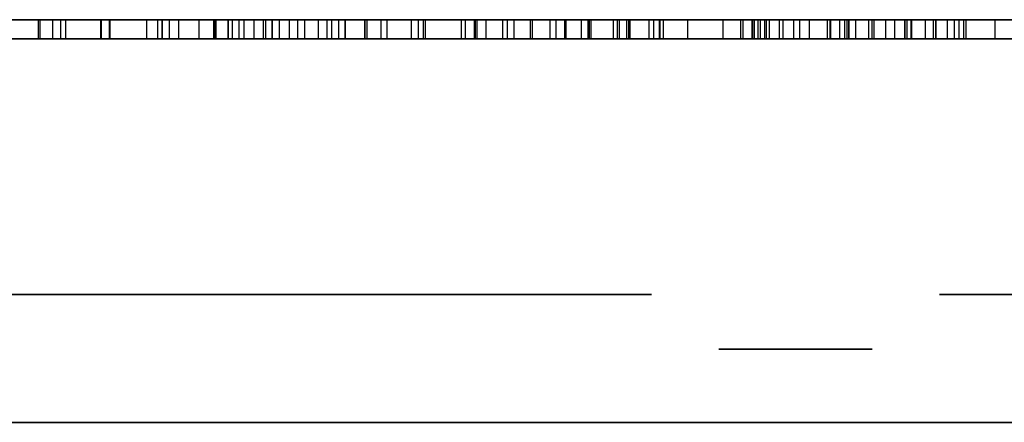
# Model space of a CAD drawing. Header units: millimetres. Extents: x 0 to 1524, y 0 to 1016.
# Tile 102 of 256: x 719.282 to 720.821, y 84.257 to 84.887. Entities that reach past the tile are written whole.
import ezdxf

# ---------------------------------------------------------------- set-up
doc = ezdxf.new("R2010")
doc.units = ezdxf.units.MM
doc.header["$LTSCALE"] = 83.82
doc.layers.get('0').update_dxf_attribs({"linetype": 'CONTINUOUS'})

msp = doc.modelspace()

# ---------------------------------------------------------------- linework, layer by layer
at = {"color": 6, "linetype": 'CONTINUOUS'}
for p, q in [((718.9493, 84.887), (719.4088, 84.887)), ((719.4088, 84.887), (718.9493, 84.887)), ((718.9493, 84.887), (719.4088, 84.887)), ((719.4088, 84.887), (718.9493, 84.887)), ((719.3106, 84.887), (719.3542, 84.887)), ((719.3106, 84.887), (719.3542, 84.887)), ((719.5162, 84.887), (719.3139, 84.887)), ((719.5162, 84.887), (719.3139, 84.887)), ((719.3334, 84.887), (719.4804, 84.887)), ((719.3334, 84.887), (719.4804, 84.887)), ((719.4096, 84.887), (719.3464, 84.887)), ((719.4096, 84.887), (719.3464, 84.887)), ((719.4088, 84.857), (719.4088, 84.887)), ((719.4088, 84.857), (719.4088, 84.887)), ((719.4088, 84.857), (719.4088, 84.887)), ((719.4088, 84.857), (719.4088, 84.887)), ((719.5304, 84.887), (719.4088, 84.887)), ((719.4088, 84.887), (719.5304, 84.887)), ((719.4088, 84.857), (719.4088, 84.887)), ((719.4088, 84.857), (719.4088, 84.887)), ((719.4088, 84.857), (719.4088, 84.887)), ((719.4088, 84.857), (719.4088, 84.887)), ((719.5304, 84.887), (719.4088, 84.887)), ((719.4088, 84.887), (719.5304, 84.887)), ((719.4978, 84.887), (719.4096, 84.887)), ((719.4096, 84.857), (719.4096, 84.887)), ((719.4978, 84.887), (719.4096, 84.887)), ((719.4096, 84.857), (719.4096, 84.887)), ((719.4216, 84.887), (719.6328, 84.887)), ((719.4216, 84.887), (719.6328, 84.887)), ((719.4227, 84.887), (719.5859, 84.887)), ((719.562, 84.887), (719.4227, 84.887)), ((719.4227, 84.887), (719.5859, 84.887)), ((719.562, 84.887), (719.4227, 84.887)), ((719.6142, 84.887), (719.4978, 84.887)), ((719.4978, 84.857), (719.4978, 84.887)), ((719.6142, 84.887), (719.4978, 84.887)), ((719.4978, 84.857), (719.4978, 84.887)), ((719.5044, 84.887), (719.7906, 84.887)), ((719.5892, 84.887), (719.5044, 84.887)), ((719.5044, 84.887), (719.5871, 84.887)), ((719.7808, 84.887), (719.5044, 84.887)), ((719.5044, 84.857), (719.5044, 84.887)), ((719.5044, 84.857), (719.5044, 84.887)), ((719.5044, 84.887), (719.5044, 84.857)), ((719.5044, 84.857), (719.5044, 84.887)), ((719.5044, 84.887), (719.7906, 84.887)), ((719.5892, 84.887), (719.5044, 84.887)), ((719.5044, 84.887), (719.5871, 84.887)), ((719.7808, 84.887), (719.5044, 84.887)), ((719.5044, 84.857), (719.5044, 84.887)), ((719.5044, 84.857), (719.5044, 84.887)), ((719.5044, 84.887), (719.5044, 84.857)), ((719.5044, 84.857), (719.5044, 84.887)), ((719.6479, 84.887), (719.5162, 84.887)), ((719.5162, 84.857), (719.5162, 84.887)), ((719.6479, 84.887), (719.5162, 84.887)), ((719.5162, 84.857), (719.5162, 84.887)), ((719.5304, 84.857), (719.5304, 84.887)), ((719.5304, 84.857), (719.5304, 84.887)), ((719.5304, 84.857), (719.5304, 84.887)), ((719.5304, 84.857), (719.5304, 84.887)), ((719.5849, 84.887), (719.625, 84.887)), ((719.5849, 84.887), (719.625, 84.887)), ((719.5859, 84.887), (719.6632, 84.887)), ((719.5859, 84.857), (719.5859, 84.887)), ((719.5859, 84.887), (719.6632, 84.887)), ((719.5859, 84.857), (719.5859, 84.887)), ((719.5871, 84.887), (719.6078, 84.887)), ((719.5871, 84.857), (719.5871, 84.887)), ((719.5871, 84.887), (719.6078, 84.887)), ((719.5871, 84.857), (719.5871, 84.887)), ((719.6078, 84.887), (719.5892, 84.887)), ((719.5892, 84.857), (719.5892, 84.887)), ((719.6078, 84.887), (719.5892, 84.887)), ((719.5892, 84.857), (719.5892, 84.887)), ((719.993, 84.887), (719.625, 84.887)), ((719.993, 84.887), (719.625, 84.887)), ((719.6328, 84.857), (719.6328, 84.887)), ((719.6328, 84.887), (719.7165, 84.887)), ((719.6328, 84.857), (719.6328, 84.887)), ((719.6328, 84.887), (719.7165, 84.887)), ((719.7165, 84.887), (719.6665, 84.887)), ((719.7165, 84.887), (719.6665, 84.887)), ((719.6763, 84.887), (719.77, 84.887)), ((719.7624, 84.887), (719.6763, 84.887)), ((719.6763, 84.887), (719.77, 84.887)), ((719.7624, 84.887), (719.6763, 84.887)), ((719.6873, 84.887), (719.7276, 84.887)), ((719.6873, 84.887), (719.7276, 84.887)), ((719.7906, 84.887), (719.7036, 84.887)), ((719.7906, 84.887), (719.7036, 84.887)), ((719.7165, 84.857), (719.7165, 84.887)), ((719.7165, 84.857), (719.7165, 84.887)), ((719.7276, 84.887), (719.9789, 84.887)), ((719.7276, 84.857), (719.7276, 84.887)), ((719.7276, 84.887), (719.9789, 84.887)), ((719.7276, 84.857), (719.7276, 84.887)), ((719.7483, 84.887), (719.8564, 84.887)), ((719.7483, 84.887), (719.8564, 84.887)), ((719.9789, 84.887), (719.7624, 84.887)), ((719.7624, 84.857), (719.7624, 84.887)), ((719.9789, 84.887), (719.7624, 84.887)), ((719.7624, 84.857), (719.7624, 84.887)), ((719.77, 84.857), (719.77, 84.887)), ((719.77, 84.887), (719.9941, 84.887)), ((719.77, 84.857), (719.77, 84.887)), ((719.77, 84.887), (719.9941, 84.887)), ((719.9723, 84.887), (719.7808, 84.887)), ((719.7808, 84.857), (719.7808, 84.887)), ((719.9723, 84.887), (719.7808, 84.887)), ((719.7808, 84.857), (719.7808, 84.887)), ((719.7906, 84.887), (719.7906, 84.857)), ((719.7906, 84.857), (719.7906, 84.887)), ((719.7906, 84.887), (719.7906, 84.857)), ((719.7906, 84.857), (719.7906, 84.887)), ((719.8216, 84.887), (720.2308, 84.887)), ((720.011, 84.887), (719.8216, 84.887)), ((719.8216, 84.887), (720.2308, 84.887)), ((720.011, 84.887), (719.8216, 84.887)), ((719.913, 84.887), (719.8248, 84.887)), ((719.913, 84.887), (719.8248, 84.887)), ((719.8466, 84.887), (719.8944, 84.887)), ((719.8466, 84.887), (719.8944, 84.887)), ((719.8564, 84.857), (719.8564, 84.887)), ((719.8564, 84.887), (720.2194, 84.887)), ((719.8564, 84.857), (719.8564, 84.887)), ((719.8564, 84.887), (720.2194, 84.887)), ((719.8944, 84.887), (719.9968, 84.887)), ((719.8944, 84.857), (719.8944, 84.887)), ((719.8944, 84.887), (719.9968, 84.887)), ((719.8944, 84.857), (719.8944, 84.887)), ((719.9052, 84.887), (720.0371, 84.887)), ((720.1727, 84.887), (719.9052, 84.887)), ((719.9052, 84.857), (719.9052, 84.887)), ((719.9052, 84.887), (720.0371, 84.887)), ((720.1727, 84.887), (719.9052, 84.887)), ((719.9052, 84.857), (719.9052, 84.887)), ((720.0436, 84.887), (719.913, 84.887)), ((719.913, 84.857), (719.913, 84.887)), ((720.0436, 84.887), (719.913, 84.887)), ((719.913, 84.857), (719.913, 84.887)), ((719.9162, 84.887), (720.1198, 84.887)), ((720.16, 84.887), (719.9162, 84.887)), ((719.9162, 84.857), (719.9162, 84.887)), ((719.9162, 84.887), (720.1198, 84.887)), ((720.16, 84.887), (719.9162, 84.887)), ((719.9162, 84.857), (719.9162, 84.887)), ((719.9723, 84.857), (719.9723, 84.887)), ((720.055, 84.887), (719.9723, 84.887)), ((719.9723, 84.857), (719.9723, 84.887)), ((720.055, 84.887), (719.9723, 84.887)), ((719.9789, 84.857), (719.9789, 84.887)), ((719.9789, 84.857), (719.9789, 84.887)), ((719.993, 84.857), (719.993, 84.887)), ((720.0804, 84.887), (719.993, 84.887)), ((719.993, 84.857), (719.993, 84.887)), ((720.0804, 84.887), (719.993, 84.887)), ((719.9941, 84.857), (719.9941, 84.887)), ((719.9941, 84.887), (720.055, 84.887)), ((719.9941, 84.857), (719.9941, 84.887)), ((719.9941, 84.887), (720.055, 84.887)), ((719.9968, 84.887), (720.1339, 84.887)), ((719.9968, 84.857), (719.9968, 84.887)), ((719.9968, 84.887), (720.1339, 84.887)), ((719.9968, 84.857), (719.9968, 84.887)), ((720.1698, 84.887), (720.011, 84.887)), ((720.011, 84.857), (720.011, 84.887)), ((720.1698, 84.887), (720.011, 84.887)), ((720.011, 84.857), (720.011, 84.887)), ((720.0371, 84.887), (720.1727, 84.887)), ((720.0371, 84.857), (720.0371, 84.887)), ((720.0371, 84.887), (720.1727, 84.887)), ((720.0371, 84.857), (720.0371, 84.887)), ((720.055, 84.857), (720.055, 84.887)), ((720.055, 84.857), (720.055, 84.887)), ((720.0804, 84.857), (720.0804, 84.887)), ((720.4493, 84.887), (720.0804, 84.887)), ((720.0804, 84.857), (720.0804, 84.887)), ((720.4493, 84.887), (720.0804, 84.887)), ((720.0828, 84.887), (720.2819, 84.887)), ((720.0828, 84.887), (720.2819, 84.887)), ((720.1361, 84.887), (720.1111, 84.887)), ((720.1361, 84.887), (720.1111, 84.887)), ((720.1198, 84.887), (720.234, 84.887)), ((720.1198, 84.887), (720.1198, 84.857)), ((720.1198, 84.887), (720.234, 84.887)), ((720.1198, 84.887), (720.1198, 84.857)), ((720.2156, 84.887), (720.1361, 84.887)), ((720.1361, 84.857), (720.1361, 84.887)), ((720.2156, 84.887), (720.1361, 84.887)), ((720.1361, 84.857), (720.1361, 84.887)), ((720.2156, 84.887), (720.16, 84.887)), ((720.16, 84.857), (720.16, 84.887)), ((720.2156, 84.887), (720.16, 84.887)), ((720.16, 84.857), (720.16, 84.887)), ((720.1727, 84.857), (720.1727, 84.887)), ((720.1727, 84.857), (720.1727, 84.887)), ((720.234, 84.887), (720.1753, 84.887)), ((720.234, 84.887), (720.1753, 84.887)), ((720.2362, 84.887), (720.2101, 84.887)), ((720.2362, 84.887), (720.2101, 84.887)), ((720.4354, 84.887), (720.2156, 84.887)), ((720.2156, 84.887), (720.2156, 84.857)), ((720.4354, 84.887), (720.2156, 84.887)), ((720.2156, 84.887), (720.2156, 84.857)), ((720.2188, 84.887), (720.2732, 84.887)), ((720.2188, 84.887), (720.2732, 84.887)), ((720.2194, 84.857), (720.2194, 84.887)), ((720.2194, 84.887), (720.3264, 84.887)), ((720.2194, 84.857), (720.2194, 84.887)), ((720.2194, 84.887), (720.3264, 84.887)), ((720.234, 84.857), (720.234, 84.887)), ((720.234, 84.857), (720.234, 84.887)), ((720.2819, 84.887), (720.2362, 84.887)), ((720.2362, 84.857), (720.2362, 84.887)), ((720.2819, 84.887), (720.2362, 84.887)), ((720.2362, 84.857), (720.2362, 84.887)), ((720.2874, 84.887), (720.2656, 84.887)), ((720.2874, 84.887), (720.2656, 84.887)), ((720.2732, 84.887), (720.5779, 84.887)), ((720.2732, 84.857), (720.2732, 84.887)), ((720.2732, 84.887), (720.5779, 84.887)), ((720.2732, 84.857), (720.2732, 84.887)), ((720.5639, 84.887), (720.283, 84.887)), ((720.283, 84.887), (720.4266, 84.887)), ((720.283, 84.857), (720.283, 84.887)), ((720.5639, 84.887), (720.283, 84.887)), ((720.283, 84.887), (720.4266, 84.887)), ((720.283, 84.857), (720.283, 84.887)), ((720.3264, 84.857), (720.3264, 84.887)), ((720.3264, 84.887), (720.4493, 84.887)), ((720.3264, 84.857), (720.3264, 84.887)), ((720.3264, 84.887), (720.4493, 84.887)), ((720.4468, 84.887), (720.3815, 84.887)), ((720.4468, 84.887), (720.3815, 84.887)), ((720.5165, 84.887), (720.4088, 84.887)), ((720.5165, 84.887), (720.4088, 84.887)), ((720.412, 84.887), (720.5165, 84.887)), ((720.412, 84.887), (720.5165, 84.887)), ((720.4266, 84.887), (720.5639, 84.887)), ((720.4266, 84.857), (720.4266, 84.887)), ((720.4266, 84.887), (720.5639, 84.887)), ((720.4266, 84.857), (720.4266, 84.887)), ((720.4273, 84.887), (720.5753, 84.887)), ((720.4273, 84.887), (720.5753, 84.887)), ((720.4305, 84.887), (720.4697, 84.887)), ((720.4915, 84.887), (720.4305, 84.887)), ((720.4752, 84.887), (720.4305, 84.887)), ((720.4305, 84.857), (720.4305, 84.887)), ((720.4305, 84.887), (720.4697, 84.887)), ((720.4915, 84.887), (720.4305, 84.887)), ((720.4752, 84.887), (720.4305, 84.887)), ((720.4305, 84.857), (720.4305, 84.887)), ((720.6977, 84.887), (720.4397, 84.887)), ((720.6977, 84.887), (720.4397, 84.887)), ((720.5785, 84.887), (720.4468, 84.887)), ((720.4468, 84.857), (720.4468, 84.887)), ((720.5785, 84.887), (720.4468, 84.887)), ((720.4468, 84.857), (720.4468, 84.887)), ((720.4493, 84.857), (720.4493, 84.887)), ((720.4493, 84.857), (720.4493, 84.887)), ((720.4534, 84.887), (720.5013, 84.887)), ((720.4534, 84.887), (720.5013, 84.887)), ((720.5884, 84.887), (720.4752, 84.887)), ((720.4752, 84.857), (720.4752, 84.887)), ((720.5884, 84.887), (720.4752, 84.887)), ((720.4752, 84.857), (720.4752, 84.887)), ((720.5165, 84.857), (720.5165, 84.887)), ((720.5165, 84.857), (720.5165, 84.887)), ((720.5439, 84.887), (720.6655, 84.887)), ((720.5439, 84.887), (720.6655, 84.887)), ((720.5485, 84.887), (720.8065, 84.887)), ((720.6084, 84.887), (720.5485, 84.887)), ((720.5485, 84.887), (720.8065, 84.887)), ((720.6084, 84.887), (720.5485, 84.887)), ((720.5492, 84.887), (720.6765, 84.887)), ((720.5492, 84.887), (720.6765, 84.887)), ((720.5639, 84.857), (720.5639, 84.887)), ((720.5639, 84.857), (720.5639, 84.887)), ((720.5709, 84.887), (720.6754, 84.887)), ((720.5709, 84.887), (720.6754, 84.887)), ((720.5753, 84.887), (720.7428, 84.887)), ((720.5753, 84.857), (720.5753, 84.887)), ((720.5753, 84.887), (720.7428, 84.887)), ((720.5753, 84.857), (720.5753, 84.887)), ((720.5779, 84.887), (720.6171, 84.887)), ((720.5779, 84.857), (720.5779, 84.887)), ((720.5779, 84.887), (720.6171, 84.887)), ((720.5779, 84.857), (720.5779, 84.887)), ((720.7146, 84.887), (720.5785, 84.887)), ((720.5785, 84.857), (720.5785, 84.887)), ((720.7146, 84.887), (720.5785, 84.887)), ((720.5785, 84.857), (720.5785, 84.887)), ((720.757, 84.887), (720.6145, 84.887)), ((720.757, 84.887), (720.6145, 84.887)), ((720.6171, 84.887), (720.6356, 84.887)), ((720.6171, 84.887), (720.6171, 84.857)), ((720.6171, 84.887), (720.6356, 84.887)), ((720.6171, 84.887), (720.6171, 84.857)), ((721.1925, 84.887), (720.6499, 84.887)), ((721.1925, 84.887), (720.6499, 84.887)), ((720.6655, 84.887), (721.2033, 84.887)), ((720.6655, 84.887), (721.2033, 84.887)), ((720.7102, 84.887), (720.6688, 84.887)), ((720.7102, 84.887), (720.6688, 84.887)), ((720.6754, 84.887), (720.7102, 84.887)), ((720.6754, 84.857), (720.6754, 84.887)), ((720.6754, 84.887), (720.7102, 84.887)), ((720.6754, 84.857), (720.6754, 84.887)), ((720.6765, 84.887), (720.732, 84.887)), ((720.6765, 84.857), (720.6765, 84.887)), ((720.6765, 84.887), (720.732, 84.887)), ((720.6765, 84.857), (720.6765, 84.887)), ((720.7499, 84.887), (720.6977, 84.887)), ((720.6977, 84.857), (720.6977, 84.887)), ((720.7499, 84.887), (720.6977, 84.887)), ((720.6977, 84.857), (720.6977, 84.887)), ((720.7102, 84.857), (720.7102, 84.887)), ((720.7102, 84.857), (720.7102, 84.887)), ((720.7135, 84.887), (720.7614, 84.887)), ((720.7135, 84.887), (720.7614, 84.887)), ((720.7614, 84.887), (720.7146, 84.887)), ((720.7146, 84.857), (720.7146, 84.887)), ((720.7614, 84.887), (720.7146, 84.887)), ((720.7146, 84.857), (720.7146, 84.887)), ((720.7614, 84.857), (720.7614, 84.887)), ((720.7614, 84.857), (720.7614, 84.887)), ((720.8065, 84.857), (720.8065, 84.887)), ((720.8065, 84.857), (720.8065, 84.887)), ((722.9944, 84.857), (717.9944, 84.857)), ((717.9944, 84.857), (722.9944, 84.857)), ((722.9944, 84.857), (717.9944, 84.857)), ((717.9944, 84.857), (722.9944, 84.857)), ((718.9493, 84.857), (719.4088, 84.857)), ((719.4088, 84.857), (718.9493, 84.857)), ((718.9493, 84.857), (719.4088, 84.857)), ((719.4088, 84.857), (718.9493, 84.857)), ((719.3542, 84.857), (719.3106, 84.857)), ((719.3542, 84.857), (719.3106, 84.857)), ((719.3139, 84.857), (719.5162, 84.857)), ((719.3139, 84.857), (719.5162, 84.857)), ((719.4804, 84.857), (719.3334, 84.857)), ((719.4804, 84.857), (719.3334, 84.857)), ((719.3464, 84.857), (719.4096, 84.857)), ((719.3464, 84.857), (719.4096, 84.857)), ((719.5304, 84.857), (719.4088, 84.857)), ((719.4088, 84.857), (719.5304, 84.857)), ((719.5304, 84.857), (719.4088, 84.857)), ((719.4088, 84.857), (719.5304, 84.857)), ((719.4096, 84.857), (719.4978, 84.857)), ((719.4096, 84.857), (719.4978, 84.857)), ((719.6328, 84.857), (719.4216, 84.857)), ((719.6328, 84.857), (719.4216, 84.857)), ((719.4227, 84.857), (719.562, 84.857)), ((719.5859, 84.857), (719.4227, 84.857)), ((719.4227, 84.857), (719.562, 84.857)), ((719.5859, 84.857), (719.4227, 84.857)), ((719.4978, 84.857), (719.6142, 84.857)), ((719.4978, 84.857), (719.6142, 84.857)), ((719.5871, 84.857), (719.5044, 84.857)), ((719.5044, 84.857), (719.5892, 84.857)), ((719.5044, 84.857), (719.7906, 84.857)), ((719.7808, 84.857), (719.5044, 84.857)), ((719.5871, 84.857), (719.5044, 84.857)), ((719.5044, 84.857), (719.5892, 84.857)), ((719.5044, 84.857), (719.7906, 84.857)), ((719.7808, 84.857), (719.5044, 84.857)), ((719.5162, 84.857), (719.6479, 84.857)), ((719.5162, 84.857), (719.6479, 84.857)), ((719.625, 84.857), (719.5849, 84.857)), ((719.625, 84.857), (719.5849, 84.857)), ((719.6632, 84.857), (719.5859, 84.857)), ((719.6632, 84.857), (719.5859, 84.857)), ((719.6078, 84.857), (719.5871, 84.857)), ((719.6078, 84.857), (719.5871, 84.857)), ((719.5892, 84.857), (719.6078, 84.857)), ((719.5892, 84.857), (719.6078, 84.857)), ((719.625, 84.857), (719.993, 84.857)), ((719.625, 84.857), (719.993, 84.857)), ((719.7165, 84.857), (719.6328, 84.857)), ((719.7165, 84.857), (719.6328, 84.857)), ((719.6665, 84.857), (719.7165, 84.857)), ((719.6665, 84.857), (719.7165, 84.857)), ((719.77, 84.857), (719.6763, 84.857)), ((719.6763, 84.857), (719.7624, 84.857)), ((719.77, 84.857), (719.6763, 84.857)), ((719.6763, 84.857), (719.7624, 84.857)), ((719.7276, 84.857), (719.6873, 84.857)), ((719.7276, 84.857), (719.6873, 84.857)), ((719.7036, 84.857), (719.7906, 84.857)), ((719.7036, 84.857), (719.7906, 84.857)), ((719.9789, 84.857), (719.7276, 84.857)), ((719.9789, 84.857), (719.7276, 84.857)), ((719.8564, 84.857), (719.7483, 84.857)), ((719.8564, 84.857), (719.7483, 84.857)), ((719.7624, 84.857), (719.9789, 84.857)), ((719.7624, 84.857), (719.9789, 84.857)), ((719.9941, 84.857), (719.77, 84.857)), ((719.9941, 84.857), (719.77, 84.857)), ((719.7808, 84.857), (719.9723, 84.857)), ((719.7808, 84.857), (719.9723, 84.857)), ((719.8216, 84.857), (720.011, 84.857)), ((719.8216, 84.857), (720.2308, 84.857)), ((719.8216, 84.857), (720.011, 84.857)), ((719.8216, 84.857), (720.2308, 84.857)), ((719.8248, 84.857), (719.913, 84.857)), ((719.8248, 84.857), (719.913, 84.857)), ((719.8944, 84.857), (719.8466, 84.857)), ((719.8944, 84.857), (719.8466, 84.857)), ((719.8564, 84.857), (720.2194, 84.857)), ((719.8564, 84.857), (720.2194, 84.857)), ((719.9968, 84.857), (719.8944, 84.857)), ((719.9968, 84.857), (719.8944, 84.857)), ((720.0371, 84.857), (719.9052, 84.857)), ((720.1727, 84.857), (719.9052, 84.857)), ((720.0371, 84.857), (719.9052, 84.857)), ((720.1727, 84.857), (719.9052, 84.857)), ((719.913, 84.857), (720.0436, 84.857)), ((719.913, 84.857), (720.0436, 84.857)), ((720.1198, 84.857), (719.9162, 84.857)), ((720.16, 84.857), (719.9162, 84.857)), ((720.1198, 84.857), (719.9162, 84.857)), ((720.16, 84.857), (719.9162, 84.857)), ((719.9723, 84.857), (720.055, 84.857)), ((719.9723, 84.857), (720.055, 84.857)), ((720.0804, 84.857), (719.993, 84.857)), ((720.0804, 84.857), (719.993, 84.857)), ((720.055, 84.857), (719.9941, 84.857)), ((720.055, 84.857), (719.9941, 84.857)), ((720.1339, 84.857), (719.9968, 84.857)), ((720.1339, 84.857), (719.9968, 84.857)), ((720.011, 84.857), (720.1698, 84.857)), ((720.011, 84.857), (720.1698, 84.857)), ((720.1727, 84.857), (720.0371, 84.857)), ((720.1727, 84.857), (720.0371, 84.857)), ((720.0804, 84.857), (720.4493, 84.857)), ((720.0804, 84.857), (720.4493, 84.857)), ((720.0828, 84.857), (720.2819, 84.857)), ((720.0828, 84.857), (720.2819, 84.857)), ((720.1111, 84.857), (720.1361, 84.857)), ((720.1111, 84.857), (720.1361, 84.857)), ((720.234, 84.857), (720.1198, 84.857)), ((720.234, 84.857), (720.1198, 84.857)), ((720.1361, 84.857), (720.2156, 84.857)), ((720.1361, 84.857), (720.2156, 84.857)), ((720.16, 84.857), (720.2156, 84.857)), ((720.16, 84.857), (720.2156, 84.857)), ((720.1753, 84.857), (720.234, 84.857)), ((720.1753, 84.857), (720.234, 84.857)), ((720.2101, 84.857), (720.2362, 84.857)), ((720.2101, 84.857), (720.2362, 84.857)), ((720.2156, 84.857), (720.4354, 84.857)), ((720.2156, 84.857), (720.4354, 84.857)), ((720.2732, 84.857), (720.2188, 84.857)), ((720.2732, 84.857), (720.2188, 84.857)), ((720.3264, 84.857), (720.2194, 84.857)), ((720.3264, 84.857), (720.2194, 84.857)), ((720.2362, 84.857), (720.2819, 84.857)), ((720.2362, 84.857), (720.2819, 84.857)), ((720.2874, 84.857), (720.2656, 84.857)), ((720.2874, 84.857), (720.2656, 84.857)), ((720.2732, 84.857), (720.5779, 84.857)), ((720.2732, 84.857), (720.5779, 84.857)), ((720.5639, 84.857), (720.283, 84.857)), ((720.4266, 84.857), (720.283, 84.857)), ((720.5639, 84.857), (720.283, 84.857)), ((720.4266, 84.857), (720.283, 84.857)), ((720.3264, 84.857), (720.4493, 84.857)), ((720.3264, 84.857), (720.4493, 84.857)), ((720.3815, 84.857), (720.4468, 84.857)), ((720.3815, 84.857), (720.4468, 84.857)), ((720.4088, 84.857), (720.5165, 84.857)), ((720.4088, 84.857), (720.5165, 84.857)), ((720.5165, 84.857), (720.412, 84.857)), ((720.5165, 84.857), (720.412, 84.857)), ((720.5639, 84.857), (720.4266, 84.857)), ((720.5639, 84.857), (720.4266, 84.857)), ((720.5753, 84.857), (720.4273, 84.857)), ((720.5753, 84.857), (720.4273, 84.857)), ((720.4305, 84.857), (720.4915, 84.857)), ((720.4697, 84.857), (720.4305, 84.857)), ((720.4305, 84.857), (720.4752, 84.857)), ((720.4305, 84.857), (720.4915, 84.857)), ((720.4697, 84.857), (720.4305, 84.857)), ((720.4305, 84.857), (720.4752, 84.857)), ((720.4397, 84.857), (720.6977, 84.857)), ((720.4397, 84.857), (720.6977, 84.857)), ((720.4468, 84.857), (720.5785, 84.857)), ((720.4468, 84.857), (720.5785, 84.857)), ((720.5013, 84.857), (720.4534, 84.857)), ((720.5013, 84.857), (720.4534, 84.857)), ((720.4752, 84.857), (720.5884, 84.857)), ((720.4752, 84.857), (720.5884, 84.857)), ((720.5439, 84.857), (720.6655, 84.857)), ((720.5439, 84.857), (720.6655, 84.857)), ((720.5485, 84.857), (720.6084, 84.857)), ((720.5485, 84.857), (720.8065, 84.857)), ((720.5485, 84.857), (720.6084, 84.857)), ((720.5485, 84.857), (720.8065, 84.857)), ((720.6765, 84.857), (720.5492, 84.857)), ((720.6765, 84.857), (720.5492, 84.857)), ((720.6754, 84.857), (720.5709, 84.857)), ((720.6754, 84.857), (720.5709, 84.857)), ((720.7428, 84.857), (720.5753, 84.857)), ((720.7428, 84.857), (720.5753, 84.857)), ((720.6171, 84.857), (720.5779, 84.857)), ((720.6171, 84.857), (720.5779, 84.857)), ((720.5785, 84.857), (720.7146, 84.857)), ((720.5785, 84.857), (720.7146, 84.857)), ((720.6145, 84.857), (720.757, 84.857)), ((720.6145, 84.857), (720.757, 84.857)), ((720.6356, 84.857), (720.6171, 84.857)), ((720.6356, 84.857), (720.6171, 84.857)), ((720.6499, 84.857), (721.1925, 84.857)), ((720.6499, 84.857), (721.1925, 84.857)), ((721.2033, 84.857), (720.6655, 84.857)), ((721.2033, 84.857), (720.6655, 84.857)), ((720.6688, 84.857), (720.7102, 84.857)), ((720.6688, 84.857), (720.7102, 84.857)), ((720.7102, 84.857), (720.6754, 84.857)), ((720.7102, 84.857), (720.6754, 84.857)), ((720.732, 84.857), (720.6765, 84.857)), ((720.732, 84.857), (720.6765, 84.857)), ((720.6977, 84.857), (720.7499, 84.857)), ((720.6977, 84.857), (720.7499, 84.857)), ((720.7614, 84.857), (720.7135, 84.857)), ((720.7614, 84.857), (720.7135, 84.857)), ((720.7146, 84.857), (720.7614, 84.857)), ((720.7146, 84.857), (720.7614, 84.857))]:
    msp.add_line(p, q, dxfattribs=at)
at = {"color": 7, "linetype": 'CONTINUOUS'}
for p, q in [((719.3389, 84.887), (719.3104, 84.887)), ((719.3389, 84.887), (719.3104, 84.887)), ((719.3106, 84.887), (719.3106, 84.857)), ((719.3106, 84.887), (719.3106, 84.857)), ((719.3139, 84.887), (719.3334, 84.887)), ((719.3139, 84.857), (719.3139, 84.887)), ((719.3139, 84.887), (719.3334, 84.887)), ((719.3139, 84.857), (719.3139, 84.887)), ((719.3334, 84.887), (719.3334, 84.857)), ((719.3334, 84.887), (719.3334, 84.857)), ((719.3464, 84.887), (719.3389, 84.887)), ((719.3464, 84.887), (719.3389, 84.887)), ((719.3464, 84.857), (719.3464, 84.887)), ((719.3464, 84.857), (719.3464, 84.887)), ((719.3542, 84.887), (719.4216, 84.887)), ((719.3542, 84.857), (719.3542, 84.887)), ((719.3542, 84.887), (719.4216, 84.887)), ((719.3542, 84.857), (719.3542, 84.887)), ((719.4216, 84.887), (719.4216, 84.857)), ((719.4216, 84.887), (719.4216, 84.857)), ((719.4227, 84.887), (719.4227, 84.857)), ((719.4227, 84.857), (719.4227, 84.887)), ((719.4227, 84.887), (719.4227, 84.857)), ((719.4227, 84.857), (719.4227, 84.887)), ((719.4804, 84.887), (719.5849, 84.887)), ((719.4804, 84.857), (719.4804, 84.887)), ((719.4804, 84.887), (719.5849, 84.887)), ((719.4804, 84.857), (719.4804, 84.887)), ((719.625, 84.887), (719.562, 84.887)), ((719.562, 84.887), (719.562, 84.857)), ((719.625, 84.887), (719.562, 84.887)), ((719.562, 84.887), (719.562, 84.857)), ((719.5783, 84.887), (719.6784, 84.887)), ((719.6665, 84.887), (719.5783, 84.887)), ((719.5783, 84.887), (719.6784, 84.887)), ((719.6665, 84.887), (719.5783, 84.887)), ((719.5849, 84.887), (719.5849, 84.857)), ((719.5849, 84.887), (719.5849, 84.857)), ((719.6078, 84.887), (719.6078, 84.857)), ((719.6078, 84.857), (719.6078, 84.887)), ((719.6078, 84.887), (719.6078, 84.857)), ((719.6078, 84.857), (719.6078, 84.887)), ((719.6633, 84.887), (719.6142, 84.887)), ((719.6142, 84.887), (719.6142, 84.857)), ((719.6633, 84.887), (719.6142, 84.887)), ((719.6142, 84.887), (719.6142, 84.857)), ((719.625, 84.857), (719.625, 84.887)), ((719.625, 84.887), (719.7483, 84.887)), ((719.625, 84.857), (719.625, 84.887)), ((719.625, 84.857), (719.625, 84.887)), ((719.625, 84.887), (719.7483, 84.887)), ((719.625, 84.857), (719.625, 84.887)), ((719.6784, 84.887), (719.6479, 84.887)), ((719.6479, 84.887), (719.6479, 84.857)), ((719.6784, 84.887), (719.6479, 84.887)), ((719.6479, 84.887), (719.6479, 84.857)), ((719.6632, 84.857), (719.6632, 84.887)), ((719.6632, 84.857), (719.6632, 84.887)), ((719.6665, 84.857), (719.6665, 84.887)), ((719.6665, 84.857), (719.6665, 84.887)), ((719.6763, 84.887), (719.6763, 84.857)), ((719.7036, 84.887), (719.6763, 84.887)), ((719.6763, 84.887), (719.6873, 84.887)), ((719.6763, 84.857), (719.6763, 84.887)), ((719.6763, 84.887), (719.6763, 84.857)), ((719.7036, 84.887), (719.6763, 84.887)), ((719.6763, 84.887), (719.6873, 84.887)), ((719.6763, 84.857), (719.6763, 84.887)), ((719.6873, 84.887), (719.6873, 84.857)), ((719.6873, 84.887), (719.6873, 84.857)), ((719.7036, 84.857), (719.7036, 84.887)), ((719.7036, 84.857), (719.7036, 84.887)), ((719.7483, 84.887), (719.7483, 84.857)), ((719.7483, 84.887), (719.7483, 84.857)), ((719.8216, 84.887), (719.8216, 84.857)), ((719.8216, 84.857), (719.8216, 84.887)), ((719.8216, 84.887), (719.8216, 84.857)), ((719.8216, 84.857), (719.8216, 84.887)), ((719.8248, 84.887), (719.8466, 84.887)), ((719.8248, 84.857), (719.8248, 84.887)), ((719.8248, 84.887), (719.8466, 84.887)), ((719.8248, 84.857), (719.8248, 84.887)), ((719.8466, 84.887), (719.8466, 84.857)), ((719.8466, 84.887), (719.8466, 84.857)), ((720.1753, 84.887), (720.0436, 84.887)), ((720.0436, 84.887), (720.0436, 84.857)), ((720.1753, 84.887), (720.0436, 84.887)), ((720.0436, 84.887), (720.0436, 84.857)), ((720.1111, 84.887), (720.0828, 84.887)), ((720.0828, 84.887), (720.0828, 84.857)), ((720.1111, 84.887), (720.0828, 84.887)), ((720.0828, 84.887), (720.0828, 84.857)), ((720.1111, 84.857), (720.1111, 84.887)), ((720.1111, 84.857), (720.1111, 84.887)), ((720.1339, 84.887), (720.1702, 84.887)), ((720.1339, 84.857), (720.1339, 84.887)), ((720.1339, 84.887), (720.1702, 84.887)), ((720.1339, 84.857), (720.1339, 84.887)), ((720.1698, 84.887), (720.1698, 84.857)), ((720.1698, 84.887), (720.1698, 84.857)), ((720.1753, 84.857), (720.1753, 84.887)), ((720.1753, 84.857), (720.1753, 84.887)), ((720.2101, 84.887), (720.2188, 84.887)), ((720.2101, 84.857), (720.2101, 84.887)), ((720.2101, 84.887), (720.2188, 84.887)), ((720.2101, 84.857), (720.2101, 84.887)), ((720.2656, 84.887), (720.2156, 84.887)), ((720.2156, 84.887), (720.2156, 84.857)), ((720.2656, 84.887), (720.2156, 84.887)), ((720.2156, 84.887), (720.2156, 84.857)), ((720.2188, 84.887), (720.2188, 84.857)), ((720.2188, 84.887), (720.2188, 84.857)), ((720.2308, 84.887), (720.2874, 84.887)), ((720.2308, 84.857), (720.2308, 84.887)), ((720.2308, 84.887), (720.2874, 84.887)), ((720.2308, 84.857), (720.2308, 84.887)), ((720.2656, 84.857), (720.2656, 84.887)), ((720.2656, 84.857), (720.2656, 84.887)), ((720.2819, 84.887), (720.2819, 84.857)), ((720.2819, 84.857), (720.2819, 84.887)), ((720.2819, 84.887), (720.2819, 84.857)), ((720.2819, 84.857), (720.2819, 84.887)), ((720.2874, 84.887), (720.2874, 84.857)), ((720.2874, 84.887), (720.2874, 84.857)), ((720.3762, 84.887), (720.4273, 84.887)), ((720.4088, 84.887), (720.3762, 84.887)), ((720.3762, 84.887), (720.4273, 84.887)), ((720.4088, 84.887), (720.3762, 84.887)), ((720.3815, 84.887), (720.412, 84.887)), ((720.3815, 84.857), (720.3815, 84.887)), ((720.3815, 84.887), (720.412, 84.887)), ((720.3815, 84.857), (720.3815, 84.887)), ((720.4088, 84.857), (720.4088, 84.887)), ((720.4088, 84.857), (720.4088, 84.887)), ((720.412, 84.887), (720.412, 84.857)), ((720.412, 84.887), (720.412, 84.857)), ((720.4273, 84.887), (720.4273, 84.857)), ((720.4273, 84.887), (720.4273, 84.857)), ((720.4305, 84.887), (720.4534, 84.887)), ((720.4305, 84.857), (720.4305, 84.887)), ((720.4305, 84.887), (720.4534, 84.887)), ((720.4305, 84.857), (720.4305, 84.887)), ((720.4397, 84.887), (720.4354, 84.887)), ((720.4354, 84.887), (720.4354, 84.857)), ((720.4397, 84.887), (720.4354, 84.887)), ((720.4354, 84.887), (720.4354, 84.857)), ((720.4397, 84.857), (720.4397, 84.887)), ((720.4397, 84.857), (720.4397, 84.887)), ((720.4534, 84.887), (720.4534, 84.857)), ((720.4534, 84.887), (720.4534, 84.857)), ((720.4697, 84.887), (720.5709, 84.887)), ((720.4697, 84.857), (720.4697, 84.887)), ((720.4697, 84.887), (720.5709, 84.887)), ((720.4697, 84.857), (720.4697, 84.887)), ((720.5884, 84.887), (720.4915, 84.887)), ((720.4915, 84.887), (720.4915, 84.857)), ((720.5884, 84.887), (720.4915, 84.887)), ((720.4915, 84.887), (720.4915, 84.857)), ((720.5013, 84.887), (720.5492, 84.887)), ((720.5013, 84.857), (720.5013, 84.887)), ((720.5013, 84.887), (720.5492, 84.887)), ((720.5013, 84.857), (720.5013, 84.887)), ((720.6499, 84.887), (720.5439, 84.887)), ((720.5439, 84.887), (720.5439, 84.857)), ((720.6499, 84.887), (720.5439, 84.887)), ((720.5439, 84.887), (720.5439, 84.857)), ((720.5485, 84.887), (720.5485, 84.857)), ((720.5485, 84.857), (720.5485, 84.887)), ((720.5485, 84.887), (720.5485, 84.857)), ((720.5485, 84.857), (720.5485, 84.887)), ((720.5492, 84.887), (720.5492, 84.857)), ((720.5492, 84.887), (720.5492, 84.857)), ((720.5709, 84.887), (720.5709, 84.857)), ((720.5709, 84.887), (720.5709, 84.857)), ((720.6688, 84.887), (720.5884, 84.887)), ((720.6862, 84.887), (720.5884, 84.887)), ((720.5884, 84.887), (720.5884, 84.857)), ((720.6688, 84.887), (720.5884, 84.887)), ((720.6862, 84.887), (720.5884, 84.887)), ((720.5884, 84.887), (720.5884, 84.857)), ((720.6356, 84.887), (720.6084, 84.887)), ((720.6084, 84.887), (720.6084, 84.857)), ((720.6356, 84.887), (720.6084, 84.887)), ((720.6084, 84.887), (720.6084, 84.857)), ((720.6145, 84.857), (720.6145, 84.887)), ((720.6145, 84.887), (720.7135, 84.887)), ((720.6145, 84.857), (720.6145, 84.887)), ((720.6145, 84.887), (720.7135, 84.887)), ((720.6356, 84.857), (720.6356, 84.887)), ((720.6356, 84.857), (720.6356, 84.887)), ((720.6499, 84.857), (720.6499, 84.887)), ((720.6499, 84.857), (720.6499, 84.887)), ((720.6655, 84.887), (720.6655, 84.857)), ((720.6655, 84.857), (720.6655, 84.887)), ((720.6655, 84.887), (720.6655, 84.857)), ((720.6655, 84.857), (720.6655, 84.887)), ((720.6688, 84.857), (720.6688, 84.887)), ((720.6688, 84.857), (720.6688, 84.887)), ((720.732, 84.887), (720.6862, 84.887)), ((720.732, 84.887), (720.6862, 84.887)), ((720.7135, 84.887), (720.7135, 84.857)), ((720.7135, 84.887), (720.7135, 84.857)), ((720.732, 84.857), (720.732, 84.887)), ((720.732, 84.857), (720.732, 84.887)), ((720.7428, 84.887), (720.7831, 84.887)), ((720.7428, 84.857), (720.7428, 84.887)), ((720.7428, 84.887), (720.7831, 84.887)), ((720.7428, 84.857), (720.7428, 84.887)), ((720.8065, 84.887), (720.7499, 84.887)), ((720.7499, 84.887), (720.7499, 84.857)), ((720.8065, 84.887), (720.7499, 84.887)), ((720.7499, 84.887), (720.7499, 84.857)), ((720.757, 84.887), (720.757, 84.857)), ((720.7831, 84.887), (720.757, 84.887)), ((720.757, 84.887), (720.757, 84.857)), ((720.7831, 84.887), (720.757, 84.887)), ((720.8065, 84.857), (720.8065, 84.887)), ((720.8065, 84.857), (720.8065, 84.887)), ((719.3104, 84.857), (719.3389, 84.857)), ((719.3104, 84.857), (719.3389, 84.857)), ((719.3334, 84.857), (719.3139, 84.857)), ((719.3334, 84.857), (719.3139, 84.857)), ((719.3389, 84.857), (719.3464, 84.857)), ((719.3389, 84.857), (719.3464, 84.857)), ((719.4216, 84.857), (719.3542, 84.857)), ((719.4216, 84.857), (719.3542, 84.857)), ((719.5849, 84.857), (719.4804, 84.857)), ((719.5849, 84.857), (719.4804, 84.857)), ((719.562, 84.857), (719.625, 84.857)), ((719.562, 84.857), (719.625, 84.857)), ((719.5783, 84.857), (719.6665, 84.857)), ((719.6784, 84.857), (719.5783, 84.857)), ((719.5783, 84.857), (719.6665, 84.857)), ((719.6784, 84.857), (719.5783, 84.857)), ((719.6142, 84.857), (719.6633, 84.857)), ((719.6142, 84.857), (719.6633, 84.857)), ((719.7483, 84.857), (719.625, 84.857)), ((719.7483, 84.857), (719.625, 84.857)), ((719.6479, 84.857), (719.6784, 84.857)), ((719.6479, 84.857), (719.6784, 84.857)), ((719.6763, 84.857), (719.7036, 84.857)), ((719.6873, 84.857), (719.6763, 84.857)), ((719.6763, 84.857), (719.7036, 84.857)), ((719.6873, 84.857), (719.6763, 84.857)), ((719.8466, 84.857), (719.8248, 84.857)), ((719.8466, 84.857), (719.8248, 84.857)), ((720.0436, 84.857), (720.1753, 84.857)), ((720.0436, 84.857), (720.1753, 84.857)), ((720.0828, 84.857), (720.1111, 84.857)), ((720.0828, 84.857), (720.1111, 84.857)), ((720.1702, 84.857), (720.1339, 84.857)), ((720.1702, 84.857), (720.1339, 84.857)), ((720.2188, 84.857), (720.2101, 84.857)), ((720.2188, 84.857), (720.2101, 84.857)), ((720.2156, 84.857), (720.2656, 84.857)), ((720.2156, 84.857), (720.2656, 84.857)), ((720.2874, 84.857), (720.2308, 84.857)), ((720.2874, 84.857), (720.2308, 84.857)), ((720.3762, 84.857), (720.4088, 84.857)), ((720.4273, 84.857), (720.3762, 84.857)), ((720.3762, 84.857), (720.4088, 84.857)), ((720.4273, 84.857), (720.3762, 84.857)), ((720.412, 84.857), (720.3815, 84.857)), ((720.412, 84.857), (720.3815, 84.857)), ((720.4534, 84.857), (720.4305, 84.857)), ((720.4534, 84.857), (720.4305, 84.857)), ((720.4354, 84.857), (720.4397, 84.857)), ((720.4354, 84.857), (720.4397, 84.857)), ((720.5709, 84.857), (720.4697, 84.857)), ((720.5709, 84.857), (720.4697, 84.857)), ((720.4915, 84.857), (720.5884, 84.857)), ((720.4915, 84.857), (720.5884, 84.857)), ((720.5492, 84.857), (720.5013, 84.857)), ((720.5492, 84.857), (720.5013, 84.857)), ((720.5439, 84.857), (720.6499, 84.857)), ((720.5439, 84.857), (720.6499, 84.857)), ((720.5884, 84.857), (720.6688, 84.857)), ((720.5884, 84.857), (720.6862, 84.857)), ((720.5884, 84.857), (720.6688, 84.857)), ((720.5884, 84.857), (720.6862, 84.857)), ((720.6084, 84.857), (720.6356, 84.857)), ((720.6084, 84.857), (720.6356, 84.857)), ((720.7135, 84.857), (720.6145, 84.857)), ((720.7135, 84.857), (720.6145, 84.857)), ((720.6862, 84.857), (720.732, 84.857)), ((720.6862, 84.857), (720.732, 84.857)), ((720.7831, 84.857), (720.7428, 84.857)), ((720.7831, 84.857), (720.7428, 84.857)), ((720.7499, 84.857), (720.8065, 84.857)), ((720.7499, 84.857), (720.8065, 84.857)), ((720.757, 84.857), (720.7831, 84.857)), ((720.757, 84.857), (720.7831, 84.857)), ((720.2694, 84.457), (718.6694, 84.457)), ((718.6694, 84.457), (720.2694, 84.457)), ((720.2694, 84.457), (718.6694, 84.457)), ((718.6694, 84.457), (720.2694, 84.457)), ((719.0442, 84.457), (720.2694, 84.457)), ((720.2694, 84.457), (719.0442, 84.457)), ((719.0442, 84.457), (720.2694, 84.457)), ((720.2694, 84.457), (719.0442, 84.457)), ((720.7194, 84.457), (721.9446, 84.457)), ((722.3194, 84.457), (720.7194, 84.457)), ((720.7194, 84.457), (722.3194, 84.457)), ((721.9446, 84.457), (720.7194, 84.457)), ((720.7194, 84.457), (721.9446, 84.457)), ((722.3194, 84.457), (720.7194, 84.457)), ((720.7194, 84.457), (722.3194, 84.457)), ((721.9446, 84.457), (720.7194, 84.457)), ((720.2694, 84.257), (717.8444, 84.257)), ((717.8444, 84.257), (720.2694, 84.257)), ((720.2694, 84.257), (717.8444, 84.257)), ((717.8444, 84.257), (720.2694, 84.257)), ((718.6694, 84.257), (720.2694, 84.257)), ((720.2694, 84.257), (718.6694, 84.257)), ((718.6694, 84.257), (720.2694, 84.257)), ((720.2694, 84.257), (718.6694, 84.257)), ((719.2944, 84.257), (719.1944, 84.257)), ((719.1944, 84.257), (719.2944, 84.257)), ((719.2944, 84.257), (719.1944, 84.257)), ((719.1944, 84.257), (719.2944, 84.257)), ((719.5944, 84.257), (720.4944, 84.257)), ((719.5944, 84.257), (720.4944, 84.257)), ((720.9944, 84.257), (719.9944, 84.257)), ((719.9944, 84.257), (720.9944, 84.257)), ((720.9944, 84.257), (719.9944, 84.257)), ((719.9944, 84.257), (720.9944, 84.257)), ((720.4944, 84.257), (721.9944, 84.257)), ((721.9944, 84.257), (720.4944, 84.257)), ((720.4944, 84.257), (721.9944, 84.257)), ((721.9944, 84.257), (720.4944, 84.257)), ((720.7194, 84.257), (722.3194, 84.257)), ((723.1444, 84.257), (720.7194, 84.257)), ((720.7194, 84.257), (723.1444, 84.257)), ((722.3194, 84.257), (720.7194, 84.257)), ((720.7194, 84.257), (722.3194, 84.257)), ((723.1444, 84.257), (720.7194, 84.257)), ((720.7194, 84.257), (723.1444, 84.257)), ((722.3194, 84.257), (720.7194, 84.257))]:
    msp.add_line(p, q, dxfattribs=at)
at = {"color": 6, "linetype": 'CONTINUOUS'}
for points in [[(720.0944, 84.857), (720.0868, 84.857), (720.0642, 84.857), (720.0276, 84.857), (719.9772, 84.857), (719.9169, 84.857), (719.8481, 84.857), (719.7735, 84.857), (719.6944, 84.857), (719.6167, 84.857), (719.542, 84.857), (719.473, 84.857), (719.4115, 84.857), (719.362, 84.857), (719.3251, 84.857), (719.3023, 84.857), (719.2944, 84.857)], [(719.2944, 84.857), (719.302, 84.857), (719.3246, 84.857), (719.3612, 84.857), (719.4115, 84.857), (719.4719, 84.857), (719.5407, 84.857), (719.6153, 84.857), (719.6944, 84.857), (719.7721, 84.857), (719.8468, 84.857), (719.9157, 84.857), (719.9772, 84.857), (720.0268, 84.857), (720.0637, 84.857), (720.0865, 84.857), (720.0944, 84.857)], [(719.2944, 84.857), (719.302, 84.857), (719.3246, 84.857), (719.3612, 84.857), (719.4115, 84.857), (719.4719, 84.857), (719.5407, 84.857), (719.6153, 84.857), (719.6944, 84.857), (719.7721, 84.857), (719.8468, 84.857), (719.9157, 84.857), (719.9772, 84.857), (720.0268, 84.857), (720.0637, 84.857), (720.0865, 84.857), (720.0944, 84.857)], [(720.0944, 84.857), (720.0868, 84.857), (720.0642, 84.857), (720.0276, 84.857), (719.9772, 84.857), (719.9169, 84.857), (719.8481, 84.857), (719.7735, 84.857), (719.6944, 84.857), (719.6167, 84.857), (719.542, 84.857), (719.473, 84.857), (719.4115, 84.857), (719.362, 84.857), (719.3251, 84.857), (719.3023, 84.857), (719.2944, 84.857)], [(720.0944, 84.857), (720.0868, 84.857), (720.0642, 84.857), (720.0276, 84.857), (719.9772, 84.857), (719.9169, 84.857), (719.8481, 84.857), (719.7735, 84.857), (719.6944, 84.857), (719.6167, 84.857), (719.542, 84.857), (719.473, 84.857), (719.4115, 84.857), (719.362, 84.857), (719.3251, 84.857), (719.3023, 84.857), (719.2944, 84.857)], [(719.2944, 84.857), (719.302, 84.857), (719.3246, 84.857), (719.3612, 84.857), (719.4115, 84.857), (719.4719, 84.857), (719.5407, 84.857), (719.6153, 84.857), (719.6944, 84.857), (719.7721, 84.857), (719.8468, 84.857), (719.9157, 84.857), (719.9772, 84.857), (720.0268, 84.857), (720.0637, 84.857), (720.0865, 84.857), (720.0944, 84.857)], [(719.2944, 84.857), (719.302, 84.857), (719.3246, 84.857), (719.3612, 84.857), (719.4115, 84.857), (719.4719, 84.857), (719.5407, 84.857), (719.6153, 84.857), (719.6944, 84.857), (719.7721, 84.857), (719.8468, 84.857), (719.9157, 84.857), (719.9772, 84.857), (720.0268, 84.857), (720.0637, 84.857), (720.0865, 84.857), (720.0944, 84.857)], [(720.0944, 84.857), (720.0868, 84.857), (720.0642, 84.857), (720.0276, 84.857), (719.9772, 84.857), (719.9169, 84.857), (719.8481, 84.857), (719.7735, 84.857), (719.6944, 84.857), (719.6167, 84.857), (719.542, 84.857), (719.473, 84.857), (719.4115, 84.857), (719.362, 84.857), (719.3251, 84.857), (719.3023, 84.857), (719.2944, 84.857)], [(720.0944, 84.857), (720.102, 84.857), (720.1246, 84.857), (720.1612, 84.857), (720.2115, 84.857), (720.2719, 84.857), (720.3407, 84.857), (720.4153, 84.857), (720.4944, 84.857), (720.5721, 84.857), (720.6468, 84.857), (720.7157, 84.857), (720.7772, 84.857), (720.8268, 84.857), (720.8637, 84.857), (720.8865, 84.857), (720.8944, 84.857)], [(720.8944, 84.857), (720.8868, 84.857), (720.8642, 84.857), (720.8276, 84.857), (720.7772, 84.857), (720.7169, 84.857), (720.6481, 84.857), (720.5735, 84.857), (720.4944, 84.857), (720.4167, 84.857), (720.342, 84.857), (720.273, 84.857), (720.2115, 84.857), (720.162, 84.857), (720.1251, 84.857), (720.1023, 84.857), (720.0944, 84.857)], [(720.0944, 84.857), (720.102, 84.857), (720.1246, 84.857), (720.1612, 84.857), (720.2115, 84.857), (720.2719, 84.857), (720.3407, 84.857), (720.4153, 84.857), (720.4944, 84.857), (720.5721, 84.857), (720.6468, 84.857), (720.7157, 84.857), (720.7772, 84.857), (720.8268, 84.857), (720.8637, 84.857), (720.8865, 84.857), (720.8944, 84.857)], [(720.8944, 84.857), (720.8868, 84.857), (720.8642, 84.857), (720.8276, 84.857), (720.7772, 84.857), (720.7169, 84.857), (720.6481, 84.857), (720.5735, 84.857), (720.4944, 84.857), (720.4167, 84.857), (720.342, 84.857), (720.273, 84.857), (720.2115, 84.857), (720.162, 84.857), (720.1251, 84.857), (720.1023, 84.857), (720.0944, 84.857)]]:
    msp.add_lwpolyline(points, dxfattribs=at)
at = {"color": 7, "linetype": 'CONTINUOUS'}
for points in [[(719.8635, 84.457), (719.8602, 84.457), (719.8507, 84.457), (719.8352, 84.457), (719.8139, 84.457), (719.7884, 84.457), (719.7594, 84.457), (719.7278, 84.457), (719.6944, 84.457), (719.6616, 84.457), (719.63, 84.457), (719.6008, 84.457), (719.5748, 84.457), (719.5539, 84.457), (719.5383, 84.457), (719.5287, 84.457), (719.5253, 84.457)], [(719.5253, 84.457), (719.5286, 84.457), (719.5381, 84.457), (719.5536, 84.457), (719.5748, 84.457), (719.6003, 84.457), (719.6294, 84.457), (719.661, 84.457), (719.6944, 84.457), (719.7272, 84.457), (719.7588, 84.457), (719.7879, 84.457), (719.8139, 84.457), (719.8349, 84.457), (719.8505, 84.457), (719.8601, 84.457), (719.8635, 84.457)], [(719.5253, 84.457), (719.5286, 84.457), (719.5381, 84.457), (719.5536, 84.457), (719.5748, 84.457), (719.6003, 84.457), (719.6294, 84.457), (719.661, 84.457), (719.6944, 84.457), (719.7272, 84.457), (719.7588, 84.457), (719.7879, 84.457), (719.8139, 84.457), (719.8349, 84.457), (719.8505, 84.457), (719.8601, 84.457), (719.8635, 84.457)], [(719.8635, 84.457), (719.8602, 84.457), (719.8507, 84.457), (719.8352, 84.457), (719.8139, 84.457), (719.7884, 84.457), (719.7594, 84.457), (719.7278, 84.457), (719.6944, 84.457), (719.6616, 84.457), (719.63, 84.457), (719.6008, 84.457), (719.5748, 84.457), (719.5539, 84.457), (719.5383, 84.457), (719.5287, 84.457), (719.5253, 84.457)], [(719.8635, 84.457), (719.8602, 84.457), (719.8507, 84.457), (719.8352, 84.457), (719.8139, 84.457), (719.7884, 84.457), (719.7594, 84.457), (719.7278, 84.457), (719.6944, 84.457), (719.6616, 84.457), (719.63, 84.457), (719.6008, 84.457), (719.5748, 84.457), (719.5539, 84.457), (719.5383, 84.457), (719.5287, 84.457), (719.5253, 84.457)], [(719.5253, 84.457), (719.5286, 84.457), (719.5381, 84.457), (719.5536, 84.457), (719.5748, 84.457), (719.6003, 84.457), (719.6294, 84.457), (719.661, 84.457), (719.6944, 84.457), (719.7272, 84.457), (719.7588, 84.457), (719.7879, 84.457), (719.8139, 84.457), (719.8349, 84.457), (719.8505, 84.457), (719.8601, 84.457), (719.8635, 84.457)], [(719.5253, 84.457), (719.5286, 84.457), (719.5381, 84.457), (719.5536, 84.457), (719.5748, 84.457), (719.6003, 84.457), (719.6294, 84.457), (719.661, 84.457), (719.6944, 84.457), (719.7272, 84.457), (719.7588, 84.457), (719.7879, 84.457), (719.8139, 84.457), (719.8349, 84.457), (719.8505, 84.457), (719.8601, 84.457), (719.8635, 84.457)], [(719.8635, 84.457), (719.8602, 84.457), (719.8507, 84.457), (719.8352, 84.457), (719.8139, 84.457), (719.7884, 84.457), (719.7594, 84.457), (719.7278, 84.457), (719.6944, 84.457), (719.6616, 84.457), (719.63, 84.457), (719.6008, 84.457), (719.5748, 84.457), (719.5539, 84.457), (719.5383, 84.457), (719.5287, 84.457), (719.5253, 84.457)], [(720.3747, 84.3716), (720.3769, 84.3716), (720.3837, 84.3716), (720.3947, 84.3716), (720.4097, 84.3716), (720.4278, 84.3716), (720.4484, 84.3716), (720.4707, 84.3716), (720.4944, 84.3716), (720.5176, 84.3716), (720.54, 84.3716), (720.5606, 84.3716), (720.579, 84.3716), (720.5939, 84.3716), (720.6049, 84.3716), (720.6118, 84.3716), (720.6141, 84.3716)], [(720.6141, 84.3716), (720.6118, 84.3716), (720.6051, 84.3716), (720.5941, 84.3716), (720.579, 84.3716), (720.561, 84.3716), (720.5404, 84.3716), (720.5181, 84.3716), (720.4944, 84.3716), (720.4711, 84.3716), (720.4488, 84.3716), (720.4281, 84.3716), (720.4097, 84.3716), (720.3949, 84.3716), (720.3839, 84.3716), (720.377, 84.3716), (720.3747, 84.3716)], [(720.3747, 84.3716), (720.3769, 84.3716), (720.3837, 84.3716), (720.3947, 84.3716), (720.4097, 84.3716), (720.4278, 84.3716), (720.4484, 84.3716), (720.4707, 84.3716), (720.4944, 84.3716), (720.5176, 84.3716), (720.54, 84.3716), (720.5606, 84.3716), (720.579, 84.3716), (720.5939, 84.3716), (720.6049, 84.3716), (720.6118, 84.3716), (720.6141, 84.3716)], [(720.6141, 84.3716), (720.6118, 84.3716), (720.6051, 84.3716), (720.5941, 84.3716), (720.579, 84.3716), (720.561, 84.3716), (720.5404, 84.3716), (720.5181, 84.3716), (720.4944, 84.3716), (720.4711, 84.3716), (720.4488, 84.3716), (720.4281, 84.3716), (720.4097, 84.3716), (720.3949, 84.3716), (720.3839, 84.3716), (720.377, 84.3716), (720.3747, 84.3716)]]:
    msp.add_lwpolyline(points, dxfattribs=at)

doc.saveas('drawing.dxf')
